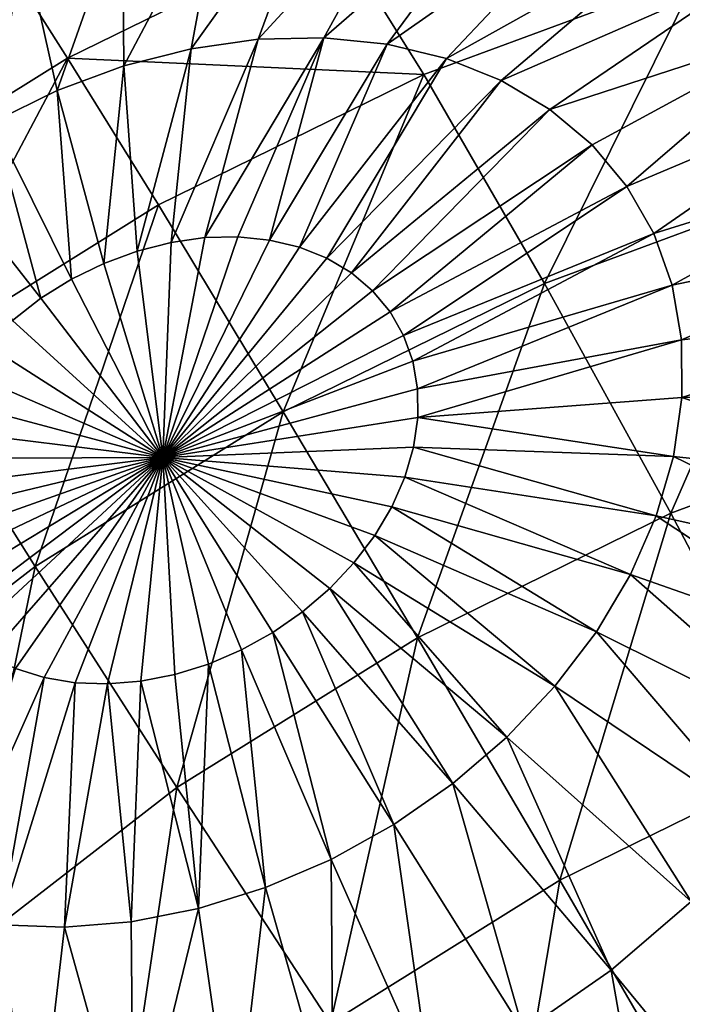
# Model space of a CAD drawing. Header units: millimetres. Extents: x 0 to 1220, y 0 to 506.
# Tile 76 of 256: x 63 to 72, y 427 to 441. Entities that reach past the tile are written whole.
import ezdxf

# ---------------------------------------------------------------- set-up
doc = ezdxf.new("R2010")
doc.units = ezdxf.units.MM
doc.header["$LTSCALE"] = 25.4
doc.layers.get('0').update_dxf_attribs({"true_color": 0xff5454})

# ---------------------------------------------------------------- blocks, each defined once
blk = doc.blocks.new('TWIG-VI-9138.STL')
at = {"color": 7, "true_color": 0xffffff}
mesh = blk.add_polyface(dxfattribs=at)
corners = [(-510.793, 457.207, 638.415), (-506.115, 457.314, 635.629), (-509.73, 455.538, 635.297), (-507.246, 458.95, 638.74)]
mesh.append_faces([[corners[k] for k in face] for face in [(0, 1, 2), (1, 0, 3)]], dxfattribs={"vtx0": -1, "color": 7})
mesh = blk.add_polyface(dxfattribs=at)
corners = [(-506.115, 457.314, 635.629), (-501.117, 456.702, 633.47), (-504.865, 455.314, 632.788), (-502.379, 458.697, 636.309)]
mesh.append_faces([[corners[k] for k in face] for face in [(0, 1, 2), (1, 0, 3)]], dxfattribs={"vtx0": -1, "color": 7})
mesh = blk.add_polyface(dxfattribs=at)
corners = [(-507.127, 455.796, 670.597), (-504.922, 458.199, 668.494), (-506.254, 458.168, 667.906), (-506.23, 455.816, 670.993)]
mesh.append_faces([[corners[k] for k in face] for face in [(0, 1, 2), (1, 0, 3)]], dxfattribs={"vtx0": -1, "color": 7})
mesh = blk.add_polyface(dxfattribs=at)
corners = [(-506.23, 455.816, 670.993), (-503.642, 458.068, 669.177), (-504.922, 458.199, 668.494), (-505.368, 455.728, 671.454)]
mesh.append_faces([[corners[k] for k in face] for face in [(0, 1, 2), (1, 0, 3)]], dxfattribs={"vtx0": -1, "color": 7})
mesh = blk.add_polyface(dxfattribs=at)
corners = [(-508.044, 455.667, 670.273), (-506.254, 458.168, 667.906), (-507.615, 457.978, 667.425), (-507.127, 455.796, 670.597)]
mesh.append_faces([[corners[k] for k in face] for face in [(0, 1, 2), (1, 0, 3)]], dxfattribs={"vtx0": -1, "color": 7})
mesh = blk.add_polyface(dxfattribs=at)
corners = [(-505.368, 455.728, 671.454), (-502.439, 457.779, 669.944), (-503.642, 458.068, 669.177), (-504.557, 455.534, 671.97)]
mesh.append_faces([[corners[k] for k in face] for face in [(0, 1, 2), (1, 0, 3)]], dxfattribs={"vtx0": -1, "color": 7})
mesh = blk.add_polyface(dxfattribs=at)
corners = [(-508.965, 455.433, 670.026), (-507.615, 457.978, 667.425), (-508.981, 457.63, 667.058), (-508.044, 455.667, 670.273)]
mesh.append_faces([[corners[k] for k in face] for face in [(0, 1, 2), (1, 0, 3)]], dxfattribs={"vtx0": -1, "color": 7})
mesh = blk.add_polyface(dxfattribs=at)
corners = [(-504.557, 455.534, 671.97), (-501.332, 457.337, 670.781), (-502.439, 457.779, 669.944), (-503.811, 455.235, 672.534)]
mesh.append_faces([[corners[k] for k in face] for face in [(0, 1, 2), (1, 0, 3)]], dxfattribs={"vtx0": -1, "color": 7})
mesh = blk.add_polyface(dxfattribs=at)
corners = [(-509.872, 455.098, 669.861), (-508.981, 457.63, 667.058), (-510.327, 457.132, 666.813), (-508.965, 455.433, 670.026)]
mesh.append_faces([[corners[k] for k in face] for face in [(0, 1, 2), (1, 0, 3)]], dxfattribs={"vtx0": -1, "color": 7})
mesh = blk.add_polyface(dxfattribs=at)
corners = [(-509.73, 455.538, 635.297), (-504.865, 455.314, 632.788), (-508.491, 453.532, 632.456), (-506.115, 457.314, 635.629)]
mesh.append_faces([[corners[k] for k in face] for face in [(0, 1, 2), (1, 0, 3)]], dxfattribs={"vtx0": -1, "color": 7})
mesh = blk.add_polyface(dxfattribs=at)
corners = [(-503.811, 455.235, 672.534), (-500.343, 456.749, 671.673), (-501.332, 457.337, 670.781), (-503.144, 454.839, 673.135)]
mesh.append_faces([[corners[k] for k in face] for face in [(0, 1, 2), (1, 0, 3)]], dxfattribs={"vtx0": -1, "color": 7})
mesh = blk.add_polyface(dxfattribs=at)
corners = [(-513.159, 453.4, 635.321), (-510.793, 457.207, 638.415), (-509.73, 455.538, 635.297), (-514.158, 455.108, 638.438)]
mesh.append_faces([[corners[k] for k in face] for face in [(0, 1, 2), (1, 0, 3)]], dxfattribs={"vtx0": -1, "color": 7})
mesh = blk.add_polyface(dxfattribs=at)
corners = [(-510.749, 454.666, 669.781), (-510.327, 457.132, 666.813), (-511.629, 456.492, 666.694), (-509.872, 455.098, 669.861)]
mesh.append_faces([[corners[k] for k in face] for face in [(0, 1, 2), (1, 0, 3)]], dxfattribs={"vtx0": -1, "color": 7})
mesh = blk.add_polyface(dxfattribs=at)
corners = [(-501.117, 456.702, 633.47), (-503.216, 452.46, 629.72), (-504.865, 455.314, 632.788), (-499.526, 453.826, 630.392)]
mesh.append_faces([[corners[k] for k in face] for face in [(0, 1, 2), (1, 0, 3)]], dxfattribs={"vtx0": -1, "color": 7})
mesh = blk.add_polyface(dxfattribs=at)
corners = [(-503.144, 454.839, 673.135), (-499.488, 456.026, 672.604), (-500.343, 456.749, 671.673), (-502.568, 454.352, 673.763)]
mesh.append_faces([[corners[k] for k in face] for face in [(0, 1, 2), (1, 0, 3)]], dxfattribs={"vtx0": -1, "color": 7})
mesh = blk.add_polyface(dxfattribs=at)
corners = [(-502.093, 453.783, 674.405), (-499.488, 456.026, 672.604), (-502.568, 454.352, 673.763), (-498.782, 455.181, 673.557)]
mesh.append_faces([[corners[k] for k in face] for face in [(0, 1, 2), (1, 0, 3)]], dxfattribs={"vtx0": -1, "color": 7})
mesh = blk.add_polyface(dxfattribs=at)
corners = [(-508.318, 453.021, 672.833), (-507.127, 455.796, 670.597), (-508.044, 455.667, 670.273), (-507.857, 453.086, 672.996)]
mesh.append_faces([[corners[k] for k in face] for face in [(0, 1, 2), (1, 0, 3)]], dxfattribs={"vtx0": -1, "color": 7})
mesh = blk.add_polyface(dxfattribs=at)
corners = [(-507.857, 453.086, 672.996), (-506.23, 455.816, 670.993), (-507.127, 455.796, 670.597), (-507.406, 453.096, 673.195)]
mesh.append_faces([[corners[k] for k in face] for face in [(0, 1, 2), (1, 0, 3)]], dxfattribs={"vtx0": -1, "color": 7})
mesh = blk.add_polyface(dxfattribs=at)
corners = [(-506.973, 453.052, 673.427), (-506.23, 455.816, 670.993), (-507.406, 453.096, 673.195), (-505.368, 455.728, 671.454)]
mesh.append_faces([[corners[k] for k in face] for face in [(0, 1, 2), (1, 0, 3)]], dxfattribs={"vtx0": -1, "color": 7})
mesh = blk.add_polyface(dxfattribs=at)
corners = [(-508.78, 452.903, 672.709), (-508.044, 455.667, 670.273), (-508.965, 455.433, 670.026), (-508.318, 453.021, 672.833)]
mesh.append_faces([[corners[k] for k in face] for face in [(0, 1, 2), (1, 0, 3)]], dxfattribs={"vtx0": -1, "color": 7})
mesh = blk.add_polyface(dxfattribs=at)
corners = [(-506.565, 452.954, 673.686), (-505.368, 455.728, 671.454), (-506.973, 453.052, 673.427), (-504.557, 455.534, 671.97)]
mesh.append_faces([[corners[k] for k in face] for face in [(0, 1, 2), (1, 0, 3)]], dxfattribs={"vtx0": -1, "color": 7})
mesh = blk.add_polyface(dxfattribs=at)
corners = [(-511.931, 451.387, 632.48), (-509.73, 455.538, 635.297), (-508.491, 453.532, 632.456), (-513.159, 453.4, 635.321)]
mesh.append_faces([[corners[k] for k in face] for face in [(0, 1, 2), (1, 0, 3)]], dxfattribs={"vtx0": -1, "color": 7})
mesh = blk.add_polyface(dxfattribs=at)
corners = [(-506.19, 452.804, 673.97), (-504.557, 455.534, 671.97), (-506.565, 452.954, 673.686), (-503.811, 455.235, 672.534)]
mesh.append_faces([[corners[k] for k in face] for face in [(0, 1, 2), (1, 0, 3)]], dxfattribs={"vtx0": -1, "color": 7})
mesh = blk.add_polyface(dxfattribs=at)
corners = [(-509.236, 452.735, 672.626), (-508.965, 455.433, 670.026), (-509.872, 455.098, 669.861), (-508.78, 452.903, 672.709)]
mesh.append_faces([[corners[k] for k in face] for face in [(0, 1, 2), (1, 0, 3)]], dxfattribs={"vtx0": -1, "color": 7})
mesh = blk.add_polyface(dxfattribs=at)
corners = [(-504.865, 455.314, 632.788), (-506.787, 450.705, 629.393), (-508.491, 453.532, 632.456), (-503.216, 452.46, 629.72)]
mesh.append_faces([[corners[k] for k in face] for face in [(0, 1, 2), (1, 0, 3)]], dxfattribs={"vtx0": -1, "color": 7})
mesh = blk.add_polyface(dxfattribs=at)
corners = [(-505.855, 452.605, 674.272), (-503.811, 455.235, 672.534), (-506.19, 452.804, 673.97), (-503.144, 454.839, 673.135)]
mesh.append_faces([[corners[k] for k in face] for face in [(0, 1, 2), (1, 0, 3)]], dxfattribs={"vtx0": -1, "color": 7})
mesh = blk.add_polyface(dxfattribs=at)
corners = [(-509.677, 452.518, 672.586), (-509.872, 455.098, 669.861), (-510.749, 454.666, 669.781), (-509.236, 452.735, 672.626)]
mesh.append_faces([[corners[k] for k in face] for face in [(0, 1, 2), (1, 0, 3)]], dxfattribs={"vtx0": -1, "color": 7})
mesh = blk.add_polyface(dxfattribs=at)
corners = [(-501.727, 453.141, 675.051), (-498.782, 455.181, 673.557), (-502.093, 453.783, 674.405), (-498.239, 454.229, 674.516)]
mesh.append_faces([[corners[k] for k in face] for face in [(0, 1, 2), (1, 0, 3)]], dxfattribs={"vtx0": -1, "color": 7})
mesh = blk.add_polyface(dxfattribs=at)
corners = [(-505.566, 452.36, 674.587), (-503.144, 454.839, 673.135), (-505.855, 452.605, 674.272), (-502.568, 454.352, 673.763)]
mesh.append_faces([[corners[k] for k in face] for face in [(0, 1, 2), (1, 0, 3)]], dxfattribs={"vtx0": -1, "color": 7})
mesh = blk.add_polyface(dxfattribs=at)
corners = [(-510.096, 452.257, 672.589), (-510.749, 454.666, 669.781), (-511.582, 454.147, 669.786), (-509.677, 452.518, 672.586)]
mesh.append_faces([[corners[k] for k in face] for face in [(0, 1, 2), (1, 0, 3)]], dxfattribs={"vtx0": -1, "color": 7})
mesh = blk.add_polyface(dxfattribs=at)
corners = [(-505.327, 452.074, 674.91), (-502.568, 454.352, 673.763), (-505.566, 452.36, 674.587), (-502.093, 453.783, 674.405)]
mesh.append_faces([[corners[k] for k in face] for face in [(0, 1, 2), (1, 0, 3)]], dxfattribs={"vtx0": -1, "color": 7})
mesh = blk.add_polyface(dxfattribs=at)
corners = [(-510.484, 451.956, 672.635), (-511.582, 454.147, 669.786), (-512.354, 453.549, 669.878), (-510.096, 452.257, 672.589)]
mesh.append_faces([[corners[k] for k in face] for face in [(0, 1, 2), (1, 0, 3)]], dxfattribs={"vtx0": -1, "color": 7})
mesh = blk.add_polyface(dxfattribs=at)
corners = [(-501.477, 452.439, 675.689), (-498.239, 454.229, 674.516), (-501.727, 453.141, 675.051), (-497.868, 453.187, 675.463)]
mesh.append_faces([[corners[k] for k in face] for face in [(0, 1, 2), (1, 0, 3)]], dxfattribs={"vtx0": -1, "color": 7})
mesh = blk.add_polyface(dxfattribs=at)
corners = [(-505.143, 451.751, 675.235), (-502.093, 453.783, 674.405), (-505.327, 452.074, 674.91), (-501.727, 453.141, 675.051)]
mesh.append_faces([[corners[k] for k in face] for face in [(0, 1, 2), (1, 0, 3)]], dxfattribs={"vtx0": -1, "color": 7})
mesh = blk.add_polyface(dxfattribs=at)
corners = [(-499.526, 453.826, 630.392), (-501.491, 449.321, 626.99), (-503.216, 452.46, 629.72), (-497.914, 450.646, 627.642)]
mesh.append_faces([[corners[k] for k in face] for face in [(0, 1, 2), (1, 0, 3)]], dxfattribs={"vtx0": -1, "color": 7})
mesh = blk.add_polyface(dxfattribs=at)
corners = [(-508.491, 453.532, 632.456), (-510.174, 448.593, 629.416), (-511.931, 451.387, 632.48), (-506.787, 450.705, 629.393)]
mesh.append_faces([[corners[k] for k in face] for face in [(0, 1, 2), (1, 0, 3)]], dxfattribs={"vtx0": -1, "color": 7})
mesh = blk.add_polyface(dxfattribs=at)
corners = [(-507.406, 453.096, 673.195), (-507.857, 453.086, 672.996), (-508.431, 450.081, 675.064)]
mesh.append_faces([[corners[k] for k in face] for face in [(0, 1, 2)]], dxfattribs={"color": 7})
mesh = blk.add_polyface(dxfattribs=at)
corners = [(-506.973, 453.052, 673.427), (-507.406, 453.096, 673.195), (-508.431, 450.081, 675.064)]
mesh.append_faces([[corners[k] for k in face] for face in [(0, 1, 2)]], dxfattribs={"color": 7})
mesh = blk.add_polyface(dxfattribs=at)
corners = [(-507.857, 453.086, 672.996), (-508.318, 453.021, 672.833), (-508.431, 450.081, 675.064)]
mesh.append_faces([[corners[k] for k in face] for face in [(0, 1, 2)]], dxfattribs={"color": 7})
mesh = blk.add_polyface(dxfattribs=at)
corners = [(-505.017, 451.398, 675.555), (-501.727, 453.141, 675.051), (-505.143, 451.751, 675.235), (-501.477, 452.439, 675.689)]
mesh.append_faces([[corners[k] for k in face] for face in [(0, 1, 2), (1, 0, 3)]], dxfattribs={"vtx0": -1, "color": 7})
mesh = blk.add_polyface(dxfattribs=at)
corners = [(-501.347, 451.689, 676.308), (-497.868, 453.187, 675.463), (-501.477, 452.439, 675.689), (-497.676, 452.073, 676.382)]
mesh.append_faces([[corners[k] for k in face] for face in [(0, 1, 2), (1, 0, 3)]], dxfattribs={"vtx0": -1, "color": 7})
mesh = blk.add_polyface(dxfattribs=at)
corners = [(-508.318, 453.021, 672.833), (-508.78, 452.903, 672.709), (-508.431, 450.081, 675.064)]
mesh.append_faces([[corners[k] for k in face] for face in [(0, 1, 2)]], dxfattribs={"color": 7})
mesh = blk.add_polyface(dxfattribs=at)
corners = [(-506.565, 452.954, 673.686), (-506.973, 453.052, 673.427), (-508.431, 450.081, 675.064)]
mesh.append_faces([[corners[k] for k in face] for face in [(0, 1, 2)]], dxfattribs={"color": 7})
mesh = blk.add_polyface(dxfattribs=at)
corners = [(-506.19, 452.804, 673.97), (-506.565, 452.954, 673.686), (-508.431, 450.081, 675.064)]
mesh.append_faces([[corners[k] for k in face] for face in [(0, 1, 2)]], dxfattribs={"color": 7})
mesh = blk.add_polyface(dxfattribs=at)
corners = [(-508.431, 450.081, 675.064), (-508.78, 452.903, 672.709), (-509.236, 452.735, 672.626)]
mesh.append_faces([[corners[k] for k in face] for face in [(0, 1, 2)]], dxfattribs={"color": 7})
mesh = blk.add_polyface(dxfattribs=at)
corners = [(-505.855, 452.605, 674.272), (-506.19, 452.804, 673.97), (-508.431, 450.081, 675.064)]
mesh.append_faces([[corners[k] for k in face] for face in [(0, 1, 2)]], dxfattribs={"color": 7})
mesh = blk.add_polyface(dxfattribs=at)
corners = [(-508.431, 450.081, 675.064), (-509.236, 452.735, 672.626), (-509.677, 452.518, 672.586)]
mesh.append_faces([[corners[k] for k in face] for face in [(0, 1, 2)]], dxfattribs={"color": 7})
mesh = blk.add_polyface(dxfattribs=at)
corners = [(-505.566, 452.36, 674.587), (-505.855, 452.605, 674.272), (-508.431, 450.081, 675.064)]
mesh.append_faces([[corners[k] for k in face] for face in [(0, 1, 2)]], dxfattribs={"color": 7})
mesh = blk.add_polyface(dxfattribs=at)
corners = [(-508.431, 450.081, 675.064), (-509.677, 452.518, 672.586), (-510.096, 452.257, 672.589)]
mesh.append_faces([[corners[k] for k in face] for face in [(0, 1, 2)]], dxfattribs={"color": 7})
mesh = blk.add_polyface(dxfattribs=at)
corners = [(-503.216, 452.46, 629.72), (-504.953, 447.62, 626.673), (-506.787, 450.705, 629.393), (-501.491, 449.321, 626.99)]
mesh.append_faces([[corners[k] for k in face] for face in [(0, 1, 2), (1, 0, 3)]], dxfattribs={"vtx0": -1, "color": 7})
mesh = blk.add_polyface(dxfattribs=at)
corners = [(-504.952, 451.021, 675.866), (-501.477, 452.439, 675.689), (-505.017, 451.398, 675.555), (-501.347, 451.689, 676.308)]
mesh.append_faces([[corners[k] for k in face] for face in [(0, 1, 2), (1, 0, 3)]], dxfattribs={"vtx0": -1, "color": 7})
mesh = blk.add_polyface(dxfattribs=at)
corners = [(-505.327, 452.074, 674.91), (-505.566, 452.36, 674.587), (-508.431, 450.081, 675.064)]
mesh.append_faces([[corners[k] for k in face] for face in [(0, 1, 2)]], dxfattribs={"color": 7})
mesh = blk.add_polyface(dxfattribs=at)
corners = [(-508.431, 450.081, 675.064), (-510.096, 452.257, 672.589), (-510.484, 451.956, 672.635)]
mesh.append_faces([[corners[k] for k in face] for face in [(0, 1, 2)]], dxfattribs={"color": 7})
mesh = blk.add_polyface(dxfattribs=at)
corners = [(-505.143, 451.751, 675.235), (-505.327, 452.074, 674.91), (-508.431, 450.081, 675.064)]
mesh.append_faces([[corners[k] for k in face] for face in [(0, 1, 2)]], dxfattribs={"color": 7})
mesh = blk.add_polyface(dxfattribs=at)
corners = [(-501.341, 450.904, 676.897), (-497.676, 452.073, 676.382), (-501.347, 451.689, 676.308), (-497.666, 450.908, 677.255)]
mesh.append_faces([[corners[k] for k in face] for face in [(0, 1, 2), (1, 0, 3)]], dxfattribs={"vtx0": -1, "color": 7})
mesh = blk.add_polyface(dxfattribs=at)
corners = [(-508.431, 450.081, 675.064), (-510.484, 451.956, 672.635), (-510.836, 451.622, 672.723)]
mesh.append_faces([[corners[k] for k in face] for face in [(0, 1, 2)]], dxfattribs={"color": 7})
mesh = blk.add_polyface(dxfattribs=at)
corners = [(-505.017, 451.398, 675.555), (-505.143, 451.751, 675.235), (-508.431, 450.081, 675.064)]
mesh.append_faces([[corners[k] for k in face] for face in [(0, 1, 2)]], dxfattribs={"color": 7})
mesh = blk.add_polyface(dxfattribs=at)
corners = [(-508.431, 450.081, 675.064), (-510.836, 451.622, 672.723), (-511.144, 451.259, 672.853)]
mesh.append_faces([[corners[k] for k in face] for face in [(0, 1, 2)]], dxfattribs={"color": 7})
mesh = blk.add_polyface(dxfattribs=at)
corners = [(-504.949, 450.627, 676.162), (-501.347, 451.689, 676.308), (-504.952, 451.021, 675.866), (-501.341, 450.904, 676.897)]
mesh.append_faces([[corners[k] for k in face] for face in [(0, 1, 2), (1, 0, 3)]], dxfattribs={"vtx0": -1, "color": 7})
mesh = blk.add_polyface(dxfattribs=at)
corners = [(-511.931, 451.387, 632.48), (-513.317, 446.161, 629.79), (-515.124, 448.917, 632.859), (-510.174, 448.593, 629.416)]
mesh.append_faces([[corners[k] for k in face] for face in [(0, 1, 2), (1, 0, 3)]], dxfattribs={"vtx0": -1, "color": 7})
mesh = blk.add_polyface(dxfattribs=at)
corners = [(-504.952, 451.021, 675.866), (-505.017, 451.398, 675.555), (-508.431, 450.081, 675.064)]
mesh.append_faces([[corners[k] for k in face] for face in [(0, 1, 2)]], dxfattribs={"color": 7})
mesh = blk.add_polyface(dxfattribs=at)
corners = [(-508.431, 450.081, 675.064), (-511.144, 451.259, 672.853), (-511.403, 450.874, 673.021)]
mesh.append_faces([[corners[k] for k in face] for face in [(0, 1, 2)]], dxfattribs={"color": 7})
mesh = blk.add_polyface(dxfattribs=at)
corners = [(-504.949, 450.627, 676.162), (-504.952, 451.021, 675.866), (-508.431, 450.081, 675.064)]
mesh.append_faces([[corners[k] for k in face] for face in [(0, 1, 2)]], dxfattribs={"color": 7})
mesh = blk.add_polyface(dxfattribs=at)
corners = [(-508.431, 450.081, 675.064), (-511.403, 450.874, 673.021), (-511.608, 450.475, 673.224)]
mesh.append_faces([[corners[k] for k in face] for face in [(0, 1, 2)]], dxfattribs={"color": 7})
mesh = blk.add_polyface(dxfattribs=at)
corners = [(-501.457, 450.098, 677.444), (-504.949, 450.627, 676.162), (-505.007, 450.222, 676.438), (-501.341, 450.904, 676.897)]
mesh.append_faces([[corners[k] for k in face] for face in [(0, 1, 2), (1, 0, 3)]], dxfattribs={"vtx0": -1, "color": 7})
mesh = blk.add_polyface(dxfattribs=at)
corners = [(-497.838, 449.712, 678.068), (-501.341, 450.904, 676.897), (-501.457, 450.098, 677.444), (-497.666, 450.908, 677.255)]
mesh.append_faces([[corners[k] for k in face] for face in [(0, 1, 2), (1, 0, 3)]], dxfattribs={"vtx0": -1, "color": 7})
mesh = blk.add_polyface(dxfattribs=at)
corners = [(-506.787, 450.705, 629.393), (-508.237, 445.572, 626.696), (-510.174, 448.593, 629.416), (-504.953, 447.62, 626.673)]
mesh.append_faces([[corners[k] for k in face] for face in [(0, 1, 2), (1, 0, 3)]], dxfattribs={"vtx0": -1, "color": 7})
mesh = blk.add_polyface(dxfattribs=at)
corners = [(-497.914, 450.646, 627.642), (-499.708, 445.929, 624.626), (-501.491, 449.321, 626.99), (-496.296, 447.192, 625.247)]
mesh.append_faces([[corners[k] for k in face] for face in [(0, 1, 2), (1, 0, 3)]], dxfattribs={"vtx0": -1, "color": 7})
mesh = blk.add_polyface(dxfattribs=at)
corners = [(-504.949, 450.627, 676.162), (-508.431, 450.081, 675.064), (-505.007, 450.222, 676.438)]
mesh.append_faces([[corners[k] for k in face] for face in [(0, 1, 2)]], dxfattribs={"color": 7})
mesh = blk.add_polyface(dxfattribs=at)
corners = [(-508.431, 450.081, 675.064), (-511.608, 450.475, 673.224), (-511.757, 450.068, 673.46)]
mesh.append_faces([[corners[k] for k in face] for face in [(0, 1, 2)]], dxfattribs={"color": 7})
mesh = blk.add_polyface(dxfattribs=at)
corners = [(-505.007, 450.222, 676.438), (-508.431, 450.081, 675.064), (-505.126, 449.814, 676.688)]
mesh.append_faces([[corners[k] for k in face] for face in [(0, 1, 2)]], dxfattribs={"color": 7})
mesh = blk.add_polyface(dxfattribs=at)
corners = [(-501.693, 449.286, 677.942), (-505.007, 450.222, 676.438), (-505.126, 449.814, 676.688), (-501.457, 450.098, 677.444)]
mesh.append_faces([[corners[k] for k in face] for face in [(0, 1, 2), (1, 0, 3)]], dxfattribs={"vtx0": -1, "color": 7})
mesh = blk.add_polyface(dxfattribs=at)
corners = [(-508.431, 450.081, 675.064), (-511.873, 449.26, 674.009), (-511.839, 448.873, 674.313)]
mesh.append_faces([[corners[k] for k in face] for face in [(0, 1, 2)]], dxfattribs={"color": 7})
mesh = blk.add_polyface(dxfattribs=at)
corners = [(-508.431, 450.081, 675.064), (-511.846, 449.661, 673.723), (-511.873, 449.26, 674.009)]
mesh.append_faces([[corners[k] for k in face] for face in [(0, 1, 2)]], dxfattribs={"color": 7})
mesh = blk.add_polyface(dxfattribs=at)
corners = [(-508.431, 450.081, 675.064), (-511.757, 450.068, 673.46), (-511.846, 449.661, 673.723)]
mesh.append_faces([[corners[k] for k in face] for face in [(0, 1, 2)]], dxfattribs={"color": 7})
mesh = blk.add_polyface(dxfattribs=at)
corners = [(-508.431, 450.081, 675.064), (-511.839, 448.873, 674.313), (-511.743, 448.508, 674.63)]
mesh.append_faces([[corners[k] for k in face] for face in [(0, 1, 2)]], dxfattribs={"color": 7})
mesh = blk.add_polyface(dxfattribs=at)
corners = [(-508.431, 450.081, 675.064), (-511.743, 448.508, 674.63), (-511.588, 448.169, 674.954)]
mesh.append_faces([[corners[k] for k in face] for face in [(0, 1, 2)]], dxfattribs={"color": 7})
mesh = blk.add_polyface(dxfattribs=at)
corners = [(-508.431, 450.081, 675.064), (-511.588, 448.169, 674.954), (-511.376, 447.864, 675.278)]
mesh.append_faces([[corners[k] for k in face] for face in [(0, 1, 2)]], dxfattribs={"color": 7})
mesh = blk.add_polyface(dxfattribs=at)
corners = [(-508.431, 450.081, 675.064), (-511.376, 447.864, 675.278), (-511.111, 447.598, 675.598)]
mesh.append_faces([[corners[k] for k in face] for face in [(0, 1, 2)]], dxfattribs={"color": 7})
mesh = blk.add_polyface(dxfattribs=at)
corners = [(-508.431, 450.081, 675.064), (-511.111, 447.598, 675.598), (-510.798, 447.376, 675.907)]
mesh.append_faces([[corners[k] for k in face] for face in [(0, 1, 2)]], dxfattribs={"color": 7})
mesh = blk.add_polyface(dxfattribs=at)
corners = [(-508.431, 450.081, 675.064), (-510.798, 447.376, 675.907), (-510.443, 447.201, 676.201)]
mesh.append_faces([[corners[k] for k in face] for face in [(0, 1, 2)]], dxfattribs={"color": 7})
mesh = blk.add_polyface(dxfattribs=at)
corners = [(-508.431, 450.081, 675.064), (-510.443, 447.201, 676.201), (-510.051, 447.077, 676.473)]
mesh.append_faces([[corners[k] for k in face] for face in [(0, 1, 2)]], dxfattribs={"color": 7})
mesh = blk.add_polyface(dxfattribs=at)
corners = [(-508.431, 450.081, 675.064), (-510.051, 447.077, 676.473), (-509.629, 447.005, 676.719)]
mesh.append_faces([[corners[k] for k in face] for face in [(0, 1, 2)]], dxfattribs={"color": 7})
mesh = blk.add_polyface(dxfattribs=at)
corners = [(-508.431, 450.081, 675.064), (-509.629, 447.005, 676.719), (-509.186, 446.988, 676.935)]
mesh.append_faces([[corners[k] for k in face] for face in [(0, 1, 2)]], dxfattribs={"color": 7})
mesh = blk.add_polyface(dxfattribs=at)
corners = [(-508.431, 450.081, 675.064), (-509.186, 446.988, 676.935), (-508.729, 447.026, 677.116)]
mesh.append_faces([[corners[k] for k in face] for face in [(0, 1, 2)]], dxfattribs={"color": 7})
mesh = blk.add_polyface(dxfattribs=at)
corners = [(-508.266, 447.117, 677.26), (-508.431, 450.081, 675.064), (-508.729, 447.026, 677.116)]
mesh.append_faces([[corners[k] for k in face] for face in [(0, 1, 2)]], dxfattribs={"color": 7})
mesh = blk.add_polyface(dxfattribs=at)
corners = [(-507.356, 447.454, 677.426), (-508.431, 450.081, 675.064), (-507.806, 447.261, 677.364)]
mesh.append_faces([[corners[k] for k in face] for face in [(0, 1, 2)]], dxfattribs={"color": 7})
mesh = blk.add_polyface(dxfattribs=at)
corners = [(-507.806, 447.261, 677.364), (-508.431, 450.081, 675.064), (-508.266, 447.117, 677.26)]
mesh.append_faces([[corners[k] for k in face] for face in [(0, 1, 2)]], dxfattribs={"color": 7})
mesh = blk.add_polyface(dxfattribs=at)
corners = [(-506.151, 448.293, 677.352), (-508.431, 450.081, 675.064), (-506.521, 447.975, 677.42)]
mesh.append_faces([[corners[k] for k in face] for face in [(0, 1, 2)]], dxfattribs={"color": 7})
mesh = blk.add_polyface(dxfattribs=at)
corners = [(-506.521, 447.975, 677.42), (-508.431, 450.081, 675.064), (-506.926, 447.693, 677.444)]
mesh.append_faces([[corners[k] for k in face] for face in [(0, 1, 2)]], dxfattribs={"color": 7})
mesh = blk.add_polyface(dxfattribs=at)
corners = [(-506.926, 447.693, 677.444), (-508.431, 450.081, 675.064), (-507.356, 447.454, 677.426)]
mesh.append_faces([[corners[k] for k in face] for face in [(0, 1, 2)]], dxfattribs={"color": 7})
mesh = blk.add_polyface(dxfattribs=at)
corners = [(-505.303, 449.41, 676.908), (-508.431, 450.081, 675.064), (-505.536, 449.017, 677.094)]
mesh.append_faces([[corners[k] for k in face] for face in [(0, 1, 2)]], dxfattribs={"color": 7})
mesh = blk.add_polyface(dxfattribs=at)
corners = [(-505.536, 449.017, 677.094), (-508.431, 450.081, 675.064), (-505.82, 448.642, 677.243)]
mesh.append_faces([[corners[k] for k in face] for face in [(0, 1, 2)]], dxfattribs={"color": 7})
mesh = blk.add_polyface(dxfattribs=at)
corners = [(-505.82, 448.642, 677.243), (-508.431, 450.081, 675.064), (-506.151, 448.293, 677.352)]
mesh.append_faces([[corners[k] for k in face] for face in [(0, 1, 2)]], dxfattribs={"color": 7})
mesh = blk.add_polyface(dxfattribs=at)
corners = [(-505.126, 449.814, 676.688), (-508.431, 450.081, 675.064), (-505.303, 449.41, 676.908)]
mesh.append_faces([[corners[k] for k in face] for face in [(0, 1, 2)]], dxfattribs={"color": 7})
mesh = blk.add_polyface(dxfattribs=at)
corners = [(-498.189, 448.507, 678.806), (-501.457, 450.098, 677.444), (-501.693, 449.286, 677.942), (-497.838, 449.712, 678.068)]
mesh.append_faces([[corners[k] for k in face] for face in [(0, 1, 2), (1, 0, 3)]], dxfattribs={"vtx0": -1, "color": 7})
mesh = blk.add_polyface(dxfattribs=at)
corners = [(-502.046, 448.482, 678.379), (-505.126, 449.814, 676.688), (-505.303, 449.41, 676.908), (-501.693, 449.286, 677.942)]
mesh.append_faces([[corners[k] for k in face] for face in [(0, 1, 2), (1, 0, 3)]], dxfattribs={"vtx0": -1, "color": 7})
mesh = blk.add_polyface(dxfattribs=at)
corners = [(-502.51, 447.701, 678.75), (-505.303, 449.41, 676.908), (-505.536, 449.017, 677.094), (-502.046, 448.482, 678.379)]
mesh.append_faces([[corners[k] for k in face] for face in [(0, 1, 2), (1, 0, 3)]], dxfattribs={"vtx0": -1, "color": 7})
mesh = blk.add_polyface(dxfattribs=at)
corners = [(-501.491, 449.321, 626.99), (-503.009, 444.306, 624.324), (-504.953, 447.62, 626.673), (-499.708, 445.929, 624.626)]
mesh.append_faces([[corners[k] for k in face] for face in [(0, 1, 2), (1, 0, 3)]], dxfattribs={"vtx0": -1, "color": 7})
mesh = blk.add_polyface(dxfattribs=at)
corners = [(-498.713, 447.314, 679.456), (-501.693, 449.286, 677.942), (-502.046, 448.482, 678.379), (-498.189, 448.507, 678.806)]
mesh.append_faces([[corners[k] for k in face] for face in [(0, 1, 2), (1, 0, 3)]], dxfattribs={"vtx0": -1, "color": 7})
mesh = blk.add_polyface(dxfattribs=at)
corners = [(-503.075, 446.956, 679.047), (-505.536, 449.017, 677.094), (-505.82, 448.642, 677.243), (-502.51, 447.701, 678.75)]
mesh.append_faces([[corners[k] for k in face] for face in [(0, 1, 2), (1, 0, 3)]], dxfattribs={"vtx0": -1, "color": 7})
mesh = blk.add_polyface(dxfattribs=at)
corners = [(-503.733, 446.26, 679.264), (-505.82, 448.642, 677.243), (-506.151, 448.293, 677.352), (-503.075, 446.956, 679.047)]
mesh.append_faces([[corners[k] for k in face] for face in [(0, 1, 2), (1, 0, 3)]], dxfattribs={"vtx0": -1, "color": 7})
mesh = blk.add_polyface(dxfattribs=at)
corners = [(-510.174, 448.593, 629.416), (-511.285, 443.214, 627.059), (-513.317, 446.161, 629.79), (-508.237, 445.572, 626.696)]
mesh.append_faces([[corners[k] for k in face] for face in [(0, 1, 2), (1, 0, 3)]], dxfattribs={"vtx0": -1, "color": 7})
mesh = blk.add_polyface(dxfattribs=at)
corners = [(-499.401, 446.154, 680.006), (-502.046, 448.482, 678.379), (-502.51, 447.701, 678.75), (-498.713, 447.314, 679.456)]
mesh.append_faces([[corners[k] for k in face] for face in [(0, 1, 2), (1, 0, 3)]], dxfattribs={"vtx0": -1, "color": 7})
mesh = blk.add_polyface(dxfattribs=at)
corners = [(-504.47, 445.627, 679.398), (-506.151, 448.293, 677.352), (-506.521, 447.975, 677.42), (-503.733, 446.26, 679.264)]
mesh.append_faces([[corners[k] for k in face] for face in [(0, 1, 2), (1, 0, 3)]], dxfattribs={"vtx0": -1, "color": 7})
mesh = blk.add_polyface(dxfattribs=at)
corners = [(-505.274, 445.068, 679.447), (-506.521, 447.975, 677.42), (-506.926, 447.693, 677.444), (-504.47, 445.627, 679.398)]
mesh.append_faces([[corners[k] for k in face] for face in [(0, 1, 2), (1, 0, 3)]], dxfattribs={"vtx0": -1, "color": 7})
mesh = blk.add_polyface(dxfattribs=at)
corners = [(-506.131, 444.591, 679.41), (-506.926, 447.693, 677.444), (-507.356, 447.454, 677.426), (-505.274, 445.068, 679.447)]
mesh.append_faces([[corners[k] for k in face] for face in [(0, 1, 2), (1, 0, 3)]], dxfattribs={"vtx0": -1, "color": 7})
mesh = blk.add_polyface(dxfattribs=at)
corners = [(-500.24, 445.049, 680.446), (-502.51, 447.701, 678.75), (-503.075, 446.956, 679.047), (-499.401, 446.154, 680.006)]
mesh.append_faces([[corners[k] for k in face] for face in [(0, 1, 2), (1, 0, 3)]], dxfattribs={"vtx0": -1, "color": 7})
mesh = blk.add_polyface(dxfattribs=at)
corners = [(-504.953, 447.62, 626.673), (-506.141, 442.354, 624.346), (-508.237, 445.572, 626.696), (-503.009, 444.306, 624.324)]
mesh.append_faces([[corners[k] for k in face] for face in [(0, 1, 2), (1, 0, 3)]], dxfattribs={"vtx0": -1, "color": 7})
mesh = blk.add_polyface(dxfattribs=at)
corners = [(-507.026, 444.207, 679.287), (-507.356, 447.454, 677.426), (-507.806, 447.261, 677.364), (-506.131, 444.591, 679.41)]
mesh.append_faces([[corners[k] for k in face] for face in [(0, 1, 2), (1, 0, 3)]], dxfattribs={"vtx0": -1, "color": 7})
mesh = blk.add_polyface(dxfattribs=at)
corners = [(-511.492, 443.84, 677.514), (-510.443, 447.201, 676.201), (-512.272, 444.087, 676.973), (-510.051, 447.077, 676.473)]
mesh.append_faces([[corners[k] for k in face] for face in [(0, 1, 2), (1, 0, 3)]], dxfattribs={"vtx0": -1, "color": 7})
mesh = blk.add_polyface(dxfattribs=at)
corners = [(-507.941, 443.921, 679.08), (-507.806, 447.261, 677.364), (-508.266, 447.117, 677.26), (-507.026, 444.207, 679.287)]
mesh.append_faces([[corners[k] for k in face] for face in [(0, 1, 2), (1, 0, 3)]], dxfattribs={"vtx0": -1, "color": 7})
mesh = blk.add_polyface(dxfattribs=at)
corners = [(-510.653, 443.699, 678.004), (-510.051, 447.077, 676.473), (-511.492, 443.84, 677.514), (-509.629, 447.005, 676.719)]
mesh.append_faces([[corners[k] for k in face] for face in [(0, 1, 2), (1, 0, 3)]], dxfattribs={"vtx0": -1, "color": 7})
mesh = blk.add_polyface(dxfattribs=at)
corners = [(-508.862, 443.74, 678.794), (-509.186, 446.988, 676.935), (-509.771, 443.665, 678.433), (-508.729, 447.026, 677.116)]
mesh.append_faces([[corners[k] for k in face] for face in [(0, 1, 2), (1, 0, 3)]], dxfattribs={"vtx0": -1, "color": 7})
mesh = blk.add_polyface(dxfattribs=at)
corners = [(-507.941, 443.921, 679.08), (-508.729, 447.026, 677.116), (-508.862, 443.74, 678.794), (-508.266, 447.117, 677.26)]
mesh.append_faces([[corners[k] for k in face] for face in [(0, 1, 2), (1, 0, 3)]], dxfattribs={"vtx0": -1, "color": 7})
mesh = blk.add_polyface(dxfattribs=at)
corners = [(-509.771, 443.665, 678.433), (-509.629, 447.005, 676.719), (-510.653, 443.699, 678.004), (-509.186, 446.988, 676.935)]
mesh.append_faces([[corners[k] for k in face] for face in [(0, 1, 2), (1, 0, 3)]], dxfattribs={"vtx0": -1, "color": 7})
mesh = blk.add_polyface(dxfattribs=at)
corners = [(-501.216, 444.017, 680.769), (-503.075, 446.956, 679.047), (-503.733, 446.26, 679.264), (-500.24, 445.049, 680.446)]
mesh.append_faces([[corners[k] for k in face] for face in [(0, 1, 2), (1, 0, 3)]], dxfattribs={"vtx0": -1, "color": 7})
mesh = blk.add_polyface(dxfattribs=at)
corners = [(-502.31, 443.077, 680.968), (-503.733, 446.26, 679.264), (-504.47, 445.627, 679.398), (-501.216, 444.017, 680.769)]
mesh.append_faces([[corners[k] for k in face] for face in [(0, 1, 2), (1, 0, 3)]], dxfattribs={"vtx0": -1, "color": 7})
mesh = blk.add_polyface(dxfattribs=at)
corners = [(-499.708, 445.929, 624.626), (-500.974, 440.798, 622.368), (-503.009, 444.306, 624.324), (-497.884, 442.316, 622.651)]
mesh.append_faces([[corners[k] for k in face] for face in [(0, 1, 2), (1, 0, 3)]], dxfattribs={"vtx0": -1, "color": 7})
mesh = blk.add_polyface(dxfattribs=at)
corners = [(-508.237, 445.572, 626.696), (-509.047, 440.105, 624.691), (-511.285, 443.214, 627.059), (-506.141, 442.354, 624.346)]
mesh.append_faces([[corners[k] for k in face] for face in [(0, 1, 2), (1, 0, 3)]], dxfattribs={"vtx0": -1, "color": 7})
mesh = blk.add_polyface(dxfattribs=at)
corners = [(-503.504, 442.246, 681.041), (-504.47, 445.627, 679.398), (-505.274, 445.068, 679.447), (-502.31, 443.077, 680.968)]
mesh.append_faces([[corners[k] for k in face] for face in [(0, 1, 2), (1, 0, 3)]], dxfattribs={"vtx0": -1, "color": 7})
mesh = blk.add_polyface(dxfattribs=at)
corners = [(-504.776, 441.539, 680.985), (-505.274, 445.068, 679.447), (-506.131, 444.591, 679.41), (-503.504, 442.246, 681.041)]
mesh.append_faces([[corners[k] for k in face] for face in [(0, 1, 2), (1, 0, 3)]], dxfattribs={"vtx0": -1, "color": 7})
mesh = blk.add_polyface(dxfattribs=at)
corners = [(-506.103, 440.969, 680.803), (-506.131, 444.591, 679.41), (-507.026, 444.207, 679.287), (-504.776, 441.539, 680.985)]
mesh.append_faces([[corners[k] for k in face] for face in [(0, 1, 2), (1, 0, 3)]], dxfattribs={"vtx0": -1, "color": 7})
mesh = blk.add_polyface(dxfattribs=at)
corners = [(-507.462, 440.545, 680.496), (-507.026, 444.207, 679.287), (-507.941, 443.921, 679.08), (-506.103, 440.969, 680.803)]
mesh.append_faces([[corners[k] for k in face] for face in [(0, 1, 2), (1, 0, 3)]], dxfattribs={"vtx0": -1, "color": 7})
mesh = blk.add_polyface(dxfattribs=at)
corners = [(-503.009, 444.306, 624.324), (-503.905, 438.97, 622.389), (-506.141, 442.354, 624.346), (-500.974, 440.798, 622.368)]
mesh.append_faces([[corners[k] for k in face] for face in [(0, 1, 2), (1, 0, 3)]], dxfattribs={"vtx0": -1, "color": 7})
mesh = blk.add_polyface(dxfattribs=at)
corners = [(-508.829, 440.275, 680.071), (-507.941, 443.921, 679.08), (-508.862, 443.74, 678.794), (-507.462, 440.545, 680.496)]
mesh.append_faces([[corners[k] for k in face] for face in [(0, 1, 2), (1, 0, 3)]], dxfattribs={"vtx0": -1, "color": 7})
mesh = blk.add_polyface(dxfattribs=at)
corners = [(-500.077, 440.365, 682.104), (-501.216, 444.017, 680.769), (-502.31, 443.077, 680.968), (-498.641, 441.598, 681.842)]
mesh.append_faces([[corners[k] for k in face] for face in [(0, 1, 2), (1, 0, 3)]], dxfattribs={"vtx0": -1, "color": 7})
mesh = blk.add_polyface(dxfattribs=at)
corners = [(-510.178, 440.165, 679.536), (-510.653, 443.699, 678.004), (-511.487, 440.215, 678.899), (-509.771, 443.665, 678.433)]
mesh.append_faces([[corners[k] for k in face] for face in [(0, 1, 2), (1, 0, 3)]], dxfattribs={"vtx0": -1, "color": 7})
mesh = blk.add_polyface(dxfattribs=at)
corners = [(-508.829, 440.275, 680.071), (-509.771, 443.665, 678.433), (-510.178, 440.165, 679.536), (-508.862, 443.74, 678.794)]
mesh.append_faces([[corners[k] for k in face] for face in [(0, 1, 2), (1, 0, 3)]], dxfattribs={"vtx0": -1, "color": 7})
mesh = blk.add_polyface(dxfattribs=at)
corners = [(-511.285, 443.214, 627.059), (-511.675, 437.601, 625.354), (-514.041, 440.588, 627.754), (-509.047, 440.105, 624.691)]
mesh.append_faces([[corners[k] for k in face] for face in [(0, 1, 2), (1, 0, 3)]], dxfattribs={"vtx0": -1, "color": 7})
mesh = blk.add_polyface(dxfattribs=at)
corners = [(-501.643, 439.275, 682.199), (-502.31, 443.077, 680.968), (-503.504, 442.246, 681.041), (-500.077, 440.365, 682.104)]
mesh.append_faces([[corners[k] for k in face] for face in [(0, 1, 2), (1, 0, 3)]], dxfattribs={"vtx0": -1, "color": 7})

msp = doc.modelspace()

# ---------------------------------------------------------------- block references
at = {"color": 250, "true_color": 0x262626}
msp.add_blockref('TWIG-VI-9138.STL', (573.181, -15.244, -16.545), dxfattribs=at)

doc.saveas('drawing.dxf')
